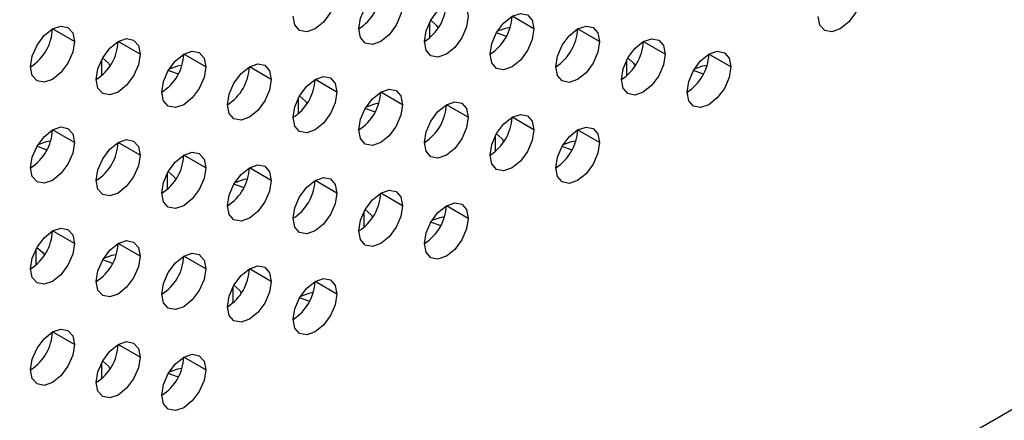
# Model space of a CAD drawing. Header units: millimetres. Extents: x 0 to 1118, y 0 to 864.
# Tile 154 of 256: x 965.68 to 969.66, y 653.75 to 655.37. Entities that reach past the tile are written whole.
import ezdxf

# ---------------------------------------------------------------- set-up
doc = ezdxf.new("R2010")
doc.units = ezdxf.units.MM

msp = doc.modelspace()

# ---------------------------------------------------------------- linework, layer by layer
at = {"color": 7, "linetype": 'Continuous', "lineweight": 25}
for p, q in [((985.8372, 663.1136), (930.4177, 631.1206)), ((967.7618, 655.3326), (967.6734, 655.3836)), ((965.9056, 655.2817), (965.8172, 655.3328)), ((968.027, 655.2815), (967.9386, 655.3326)), ((966.1708, 655.2307), (966.0824, 655.2817)), ((968.2921, 655.2305), (968.2037, 655.2815)), ((966.436, 655.1796), (966.3476, 655.2307)), ((968.5573, 655.1794), (968.4689, 655.2305)), ((966.7011, 655.1286), (966.6127, 655.1796)), ((966.9663, 655.0775), (966.8779, 655.1285)), ((967.2315, 655.0264), (967.1431, 655.0775)), ((967.4966, 654.9754), (967.4082, 655.0264)), ((967.7618, 654.9243), (967.6734, 654.9754)), ((965.9056, 654.8735), (965.8172, 654.9245)), ((968.027, 654.8733), (967.9386, 654.9243)), ((966.1708, 654.8224), (966.0824, 654.8734)), ((966.436, 654.7714), (966.3476, 654.8224)), ((966.7011, 654.7203), (966.6127, 654.7713)), ((966.9663, 654.6692), (966.8779, 654.7203)), ((967.2315, 654.6182), (967.1431, 654.6692)), ((967.4966, 654.5671), (967.4082, 654.6181)), ((965.9056, 654.4652), (965.8172, 654.5162)), ((966.1708, 654.4141), (966.0824, 654.4652)), ((966.436, 654.3631), (966.3476, 654.4141)), ((966.7011, 654.312), (966.6127, 654.3631)), ((966.9663, 654.261), (966.8779, 654.312)), ((965.9056, 654.0569), (965.8172, 654.108)), ((966.1708, 654.0059), (966.0824, 654.0569)), ((966.436, 653.9548), (966.3476, 654.0058))]:
    msp.add_line(p, q, dxfattribs=at)
at = {"color": 8, "linetype": 'Continuous', "lineweight": 25}
for p, q in [((967.3419, 655.2976), (967.3419, 655.3619)), ((966.0161, 655.1446), (966.0161, 655.2089)), ((968.1374, 655.1444), (968.1374, 655.2087)), ((966.8116, 654.9914), (966.8116, 655.0557)), ((967.6071, 654.8383), (967.6071, 654.9025)), ((966.2813, 654.6853), (966.2813, 654.7496)), ((967.0768, 654.5321), (967.0768, 654.5964)), ((965.751, 654.3791), (965.751, 654.4434)), ((966.5464, 654.226), (966.5464, 654.2902)), ((966.0161, 653.9198), (966.0161, 653.9841))]:
    msp.add_line(p, q, dxfattribs=at)
at = {"color": 7, "linetype": 'Continuous', "lineweight": 25, "flags": 128}
for points in [[(967.0547, 655.3327), (967.0614, 655.3756), (967.0806, 655.4198), (967.1092, 655.4585), (967.1431, 655.4858), (967.1769, 655.4975), (967.2056, 655.4919), (967.2247, 655.4699), (967.2315, 655.4347)], [(966.9663, 655.4858), (966.9596, 655.4428), (966.9404, 655.3987), (966.9117, 655.36), (966.8779, 655.3327), (966.8441, 655.3209), (966.8154, 655.3265), (966.7962, 655.3486), (966.7895, 655.3837)], [(969.0876, 655.4856), (969.0809, 655.4426), (969.0617, 655.3985), (969.033, 655.3598), (968.9992, 655.3325), (968.9654, 655.3207), (968.9367, 655.3263), (968.9176, 655.3484), (968.9108, 655.3835)], [(967.2315, 655.4347), (967.2247, 655.3918), (967.2056, 655.3476), (967.1769, 655.3089), (967.1431, 655.2816), (967.1092, 655.2699), (967.0806, 655.2754), (967.0614, 655.2975), (967.0547, 655.3327)], [(967.3198, 655.2816), (967.3266, 655.3246), (967.3457, 655.3687), (967.3744, 655.4074), (967.4082, 655.4347), (967.4421, 655.4465), (967.4707, 655.4409), (967.4899, 655.4188), (967.4966, 655.3837)], [(967.4966, 655.3837), (967.4899, 655.3407), (967.4707, 655.2965), (967.4421, 655.2579), (967.4082, 655.2306), (967.3744, 655.2188), (967.3457, 655.2244), (967.3266, 655.2464), (967.3198, 655.2816)], [(967.585, 655.2306), (967.5917, 655.2735), (967.6109, 655.3177), (967.6396, 655.3563), (967.6734, 655.3836), (967.7072, 655.3954), (967.7359, 655.3898), (967.7551, 655.3678), (967.7618, 655.3326)], [(965.7289, 655.1797), (965.7356, 655.2226), (965.7547, 655.2668), (965.7834, 655.3055), (965.8172, 655.3328), (965.8511, 655.3445), (965.8797, 655.339), (965.8989, 655.3169), (965.9056, 655.2817)], [(967.3455, 655.3683), (967.369, 655.347), (967.3752, 655.336)], [(967.7618, 655.3326), (967.7551, 655.2897), (967.7359, 655.2455), (967.7072, 655.2068), (967.6734, 655.1795), (967.6396, 655.1678), (967.6109, 655.1733), (967.5917, 655.1954), (967.585, 655.2306)], [(967.666, 655.3385), (967.6477, 655.335), (967.6142, 655.3232)], [(967.8502, 655.1795), (967.8569, 655.2224), (967.8761, 655.2666), (967.9047, 655.3053), (967.9386, 655.3326), (967.9724, 655.3443), (968.0011, 655.3388), (968.0202, 655.3167), (968.027, 655.2815)], [(965.994, 655.1286), (966.0007, 655.1716), (966.0199, 655.2158), (966.0486, 655.2544), (966.0824, 655.2817), (966.1162, 655.2935), (966.1449, 655.2879), (966.1641, 655.2659), (966.1708, 655.2307)], [(967.6511, 655.303), (967.6477, 655.3038), (967.6107, 655.3174)], [(968.1153, 655.1284), (968.1221, 655.1714), (968.1412, 655.2156), (968.1699, 655.2542), (968.2037, 655.2815), (968.2376, 655.2933), (968.2662, 655.2877), (968.2854, 655.2657), (968.2921, 655.2305)], [(965.9056, 655.2817), (965.8989, 655.2388), (965.8797, 655.1946), (965.8511, 655.1559), (965.8172, 655.1286), (965.7834, 655.1169), (965.7547, 655.1225), (965.7356, 655.1445), (965.7289, 655.1797)], [(968.027, 655.2815), (968.0202, 655.2386), (968.0011, 655.1944), (967.9724, 655.1557), (967.9386, 655.1285), (967.9047, 655.1167), (967.8761, 655.1223), (967.8569, 655.1443), (967.8502, 655.1795)], [(966.1708, 655.2307), (966.1641, 655.1877), (966.1449, 655.1436), (966.1162, 655.1049), (966.0824, 655.0776), (966.0486, 655.0658), (966.0199, 655.0714), (966.0007, 655.0935), (965.994, 655.1286)], [(966.0196, 655.2153), (966.0432, 655.194), (966.0493, 655.183)], [(966.2592, 655.0776), (966.2659, 655.1205), (966.2851, 655.1647), (966.3137, 655.2034), (966.3476, 655.2307), (966.3814, 655.2424), (966.4101, 655.2369), (966.4292, 655.2148), (966.436, 655.1796)], [(968.2921, 655.2305), (968.2854, 655.1875), (968.2662, 655.1434), (968.2376, 655.1047), (968.2037, 655.0774), (968.1699, 655.0656), (968.1412, 655.0712), (968.1221, 655.0933), (968.1153, 655.1284)], [(968.141, 655.2152), (968.1645, 655.194), (968.1707, 655.1829)], [(968.3805, 655.0774), (968.3872, 655.1203), (968.4064, 655.1645), (968.4351, 655.2032), (968.4689, 655.2305), (968.5027, 655.2422), (968.5314, 655.2367), (968.5506, 655.2146), (968.5573, 655.1794)], [(966.436, 655.1796), (966.4292, 655.1367), (966.4101, 655.0925), (966.3814, 655.0538), (966.3476, 655.0265), (966.3137, 655.0148), (966.2851, 655.0203), (966.2659, 655.0424), (966.2592, 655.0776)], [(966.3401, 655.1854), (966.3218, 655.182), (966.2883, 655.1701)], [(966.5243, 655.0265), (966.5311, 655.0695), (966.5502, 655.1136), (966.5789, 655.1523), (966.6127, 655.1796), (966.6466, 655.1914), (966.6752, 655.1858), (966.6944, 655.1637), (966.7011, 655.1286)], [(968.5573, 655.1794), (968.5506, 655.1365), (968.5314, 655.0923), (968.5027, 655.0536), (968.4689, 655.0263), (968.4351, 655.0146), (968.4064, 655.0201), (968.3872, 655.0422), (968.3805, 655.0774)], [(968.4615, 655.1854), (968.4432, 655.182), (968.4098, 655.1702)], [(966.3252, 655.1499), (966.3218, 655.1507), (966.2849, 655.1643)], [(966.7895, 654.9755), (966.7962, 655.0184), (966.8154, 655.0626), (966.8441, 655.1013), (966.8779, 655.1286), (966.9117, 655.1403), (966.9404, 655.1347), (966.9596, 655.1127), (966.9663, 655.0775)], [(968.4466, 655.1499), (968.4432, 655.1507), (968.4063, 655.1643)], [(966.7011, 655.1286), (966.6944, 655.0856), (966.6752, 655.0414), (966.6466, 655.0028), (966.6127, 654.9755), (966.5789, 654.9637), (966.5502, 654.9693), (966.5311, 654.9913), (966.5243, 655.0265)], [(966.9663, 655.0775), (966.9596, 655.0346), (966.9404, 654.9904), (966.9117, 654.9517), (966.8779, 654.9244), (966.8441, 654.9127), (966.8154, 654.9182), (966.7962, 654.9403), (966.7895, 654.9755)], [(966.8152, 655.0622), (966.8387, 655.0409), (966.8449, 655.0299)], [(967.0547, 654.9244), (967.0614, 654.9673), (967.0806, 655.0115), (967.1092, 655.0502), (967.1431, 655.0775), (967.1769, 655.0892), (967.2056, 655.0837), (967.2247, 655.0616), (967.2315, 655.0264)], [(967.2315, 655.0264), (967.2247, 654.9835), (967.2056, 654.9393), (967.1769, 654.9007), (967.1431, 654.8734), (967.1092, 654.8616), (967.0806, 654.8672), (967.0614, 654.8892), (967.0547, 654.9244)], [(967.1208, 654.9968), (967.1173, 654.9976), (967.0804, 655.0112)], [(967.1357, 655.0323), (967.1173, 655.0289), (967.0839, 655.017)], [(967.3198, 654.8733), (967.3266, 654.9163), (967.3457, 654.9605), (967.3744, 654.9991), (967.4082, 655.0264), (967.4421, 655.0382), (967.4707, 655.0326), (967.4899, 655.0106), (967.4966, 654.9754)], [(967.4966, 654.9754), (967.4899, 654.9324), (967.4707, 654.8883), (967.4421, 654.8496), (967.4082, 654.8223), (967.3744, 654.8105), (967.3457, 654.8161), (967.3266, 654.8382), (967.3198, 654.8733)], [(967.585, 654.8223), (967.5917, 654.8652), (967.6109, 654.9094), (967.6396, 654.9481), (967.6734, 654.9754), (967.7072, 654.9871), (967.7359, 654.9816), (967.7551, 654.9595), (967.7618, 654.9243)], [(965.7289, 654.7714), (965.7356, 654.8144), (965.7547, 654.8585), (965.7834, 654.8972), (965.8172, 654.9245), (965.8511, 654.9363), (965.8797, 654.9307), (965.8989, 654.9086), (965.9056, 654.8735)], [(967.8502, 654.7712), (967.8569, 654.8142), (967.8761, 654.8583), (967.9047, 654.897), (967.9386, 654.9243), (967.9724, 654.9361), (968.0011, 654.9305), (968.0202, 654.9084), (968.027, 654.8733)], [(967.7618, 654.9243), (967.7551, 654.8814), (967.7359, 654.8372), (967.7072, 654.7985), (967.6734, 654.7712), (967.6396, 654.7595), (967.6109, 654.7651), (967.5917, 654.7871), (967.585, 654.8223)], [(967.6107, 654.9091), (967.6342, 654.8878), (967.6404, 654.8767)], [(965.9056, 654.8735), (965.8989, 654.8305), (965.8797, 654.7864), (965.8511, 654.7477), (965.8172, 654.7204), (965.7834, 654.7086), (965.7547, 654.7142), (965.7356, 654.7362), (965.7289, 654.7714)], [(965.7949, 654.8438), (965.7915, 654.8445), (965.7545, 654.8582)], [(965.8098, 654.8793), (965.7915, 654.8758), (965.7579, 654.8639)], [(965.994, 654.7204), (966.0007, 654.7633), (966.0199, 654.8075), (966.0486, 654.8462), (966.0824, 654.8735), (966.1162, 654.8852), (966.1449, 654.8796), (966.1641, 654.8576), (966.1708, 654.8224)], [(968.027, 654.8733), (968.0202, 654.8303), (968.0011, 654.7862), (967.9724, 654.7475), (967.9386, 654.7202), (967.9047, 654.7084), (967.8761, 654.714), (967.8569, 654.736), (967.8502, 654.7712)], [(967.9163, 654.8437), (967.9128, 654.8445), (967.876, 654.8581)], [(967.9312, 654.8793), (967.9128, 654.8758), (967.8794, 654.864)], [(966.1708, 654.8224), (966.1641, 654.7795), (966.1449, 654.7353), (966.1162, 654.6966), (966.0824, 654.6693), (966.0486, 654.6576), (966.0199, 654.6631), (966.0007, 654.6852), (965.994, 654.7204)], [(966.2592, 654.6693), (966.2659, 654.7122), (966.2851, 654.7564), (966.3137, 654.7951), (966.3476, 654.8224), (966.3814, 654.8342), (966.4101, 654.8286), (966.4292, 654.8065), (966.436, 654.7714)], [(966.5243, 654.6182), (966.5311, 654.6612), (966.5502, 654.7054), (966.5789, 654.744), (966.6127, 654.7713), (966.6466, 654.7831), (966.6752, 654.7775), (966.6944, 654.7555), (966.7011, 654.7203)], [(966.436, 654.7714), (966.4292, 654.7284), (966.4101, 654.6842), (966.3814, 654.6456), (966.3476, 654.6183), (966.3137, 654.6065), (966.2851, 654.6121), (966.2659, 654.6341), (966.2592, 654.6693)], [(966.2848, 654.756), (966.3084, 654.7347), (966.3145, 654.7237)], [(966.7011, 654.7203), (966.6944, 654.6774), (966.6752, 654.6332), (966.6466, 654.5945), (966.6127, 654.5672), (966.5789, 654.5554), (966.5502, 654.561), (966.5311, 654.5831), (966.5243, 654.6182)], [(966.5904, 654.6907), (966.587, 654.6915), (966.5501, 654.7051)], [(966.6053, 654.7262), (966.587, 654.7227), (966.5535, 654.7109)], [(966.7895, 654.5672), (966.7962, 654.6101), (966.8154, 654.6543), (966.8441, 654.693), (966.8779, 654.7203), (966.9117, 654.732), (966.9404, 654.7265), (966.9596, 654.7044), (966.9663, 654.6692)], [(966.9663, 654.6692), (966.9596, 654.6263), (966.9404, 654.5821), (966.9117, 654.5434), (966.8779, 654.5161), (966.8441, 654.5044), (966.8154, 654.51), (966.7962, 654.532), (966.7895, 654.5672)], [(967.0547, 654.5161), (967.0614, 654.5591), (967.0806, 654.6032), (967.1092, 654.6419), (967.1431, 654.6692), (967.1769, 654.681), (967.2056, 654.6754), (967.2247, 654.6534), (967.2315, 654.6182)], [(967.2315, 654.6182), (967.2247, 654.5752), (967.2056, 654.5311), (967.1769, 654.4924), (967.1431, 654.4651), (967.1092, 654.4533), (967.0806, 654.4589), (967.0614, 654.481), (967.0547, 654.5161)], [(967.3198, 654.4651), (967.3266, 654.508), (967.3457, 654.5522), (967.3744, 654.5909), (967.4082, 654.6182), (967.4421, 654.6299), (967.4707, 654.6243), (967.4899, 654.6023), (967.4966, 654.5671)], [(967.0804, 654.6029), (967.1039, 654.5816), (967.1101, 654.5706)], [(967.4966, 654.5671), (967.4899, 654.5242), (967.4707, 654.48), (967.4421, 654.4413), (967.4082, 654.414), (967.3744, 654.4023), (967.3457, 654.4078), (967.3266, 654.4299), (967.3198, 654.4651)], [(967.386, 654.5376), (967.3825, 654.5384), (967.3456, 654.552)], [(967.4009, 654.5731), (967.3825, 654.5697), (967.3491, 654.5578)], [(965.7289, 654.3632), (965.7356, 654.4061), (965.7547, 654.4503), (965.7834, 654.4889), (965.8172, 654.5162), (965.8511, 654.528), (965.8797, 654.5224), (965.8989, 654.5004), (965.9056, 654.4652)], [(965.9056, 654.4652), (965.8989, 654.4223), (965.8797, 654.3781), (965.8511, 654.3394), (965.8172, 654.3121), (965.7834, 654.3004), (965.7547, 654.3059), (965.7356, 654.328), (965.7289, 654.3632)], [(965.994, 654.3121), (966.0007, 654.355), (966.0199, 654.3992), (966.0486, 654.4379), (966.0824, 654.4652), (966.1162, 654.4769), (966.1449, 654.4714), (966.1641, 654.4493), (966.1708, 654.4141)], [(965.7545, 654.4498), (965.778, 654.4286), (965.7842, 654.4176)], [(966.1708, 654.4141), (966.1641, 654.3712), (966.1449, 654.327), (966.1162, 654.2883), (966.0824, 654.2611), (966.0486, 654.2493), (966.0199, 654.2549), (966.0007, 654.2769), (965.994, 654.3121)], [(966.075, 654.42), (966.0567, 654.4166), (966.0232, 654.4047)], [(966.2592, 654.261), (966.2659, 654.304), (966.2851, 654.3482), (966.3137, 654.3868), (966.3476, 654.4141), (966.3814, 654.4259), (966.4101, 654.4203), (966.4292, 654.3983), (966.436, 654.3631)], [(966.0601, 654.3845), (966.0567, 654.3853), (966.0198, 654.3989)], [(966.5243, 654.21), (966.5311, 654.2529), (966.5502, 654.2971), (966.5789, 654.3358), (966.6127, 654.3631), (966.6466, 654.3748), (966.6752, 654.3693), (966.6944, 654.3472), (966.7011, 654.312)], [(966.436, 654.3631), (966.4292, 654.3201), (966.4101, 654.276), (966.3814, 654.2373), (966.3476, 654.21), (966.3137, 654.1982), (966.2851, 654.2038), (966.2659, 654.2259), (966.2592, 654.261)], [(966.7011, 654.312), (966.6944, 654.2691), (966.6752, 654.2249), (966.6466, 654.1862), (966.6127, 654.1589), (966.5789, 654.1472), (966.5502, 654.1527), (966.5311, 654.1748), (966.5243, 654.21)], [(966.55, 654.2967), (966.5735, 654.2755), (966.5797, 654.2644)], [(966.7895, 654.1589), (966.7962, 654.2019), (966.8154, 654.246), (966.8441, 654.2847), (966.8779, 654.312), (966.9117, 654.3238), (966.9404, 654.3182), (966.9596, 654.2961), (966.9663, 654.261)], [(966.9663, 654.261), (966.9596, 654.218), (966.9404, 654.1738), (966.9117, 654.1352), (966.8779, 654.1079), (966.8441, 654.0961), (966.8154, 654.1017), (966.7962, 654.1237), (966.7895, 654.1589)], [(966.8705, 654.267), (966.8522, 654.2635), (966.8188, 654.2517)], [(966.8557, 654.2314), (966.8522, 654.2322), (966.8153, 654.2458)], [(965.7289, 653.9549), (965.7356, 653.9978), (965.7547, 654.042), (965.7834, 654.0807), (965.8172, 654.108), (965.8511, 654.1197), (965.8797, 654.1142), (965.8989, 654.0921), (965.9056, 654.0569)], [(965.9056, 654.0569), (965.8989, 654.014), (965.8797, 653.9698), (965.8511, 653.9311), (965.8172, 653.9038), (965.7834, 653.8921), (965.7547, 653.8977), (965.7356, 653.9197), (965.7289, 653.9549)], [(965.994, 653.9038), (966.0007, 653.9468), (966.0199, 653.9909), (966.0486, 654.0296), (966.0824, 654.0569), (966.1162, 654.0687), (966.1449, 654.0631), (966.1641, 654.041), (966.1708, 654.0059)], [(966.2592, 653.8528), (966.2659, 653.8957), (966.2851, 653.9399), (966.3137, 653.9786), (966.3476, 654.0059), (966.3814, 654.0176), (966.4101, 654.012), (966.4292, 653.99), (966.436, 653.9548)], [(966.1708, 654.0059), (966.1641, 653.9629), (966.1449, 653.9188), (966.1162, 653.8801), (966.0824, 653.8528), (966.0486, 653.841), (966.0199, 653.8466), (966.0007, 653.8686), (965.994, 653.9038)], [(966.0197, 653.9906), (966.0432, 653.9693), (966.0494, 653.9583)], [(966.436, 653.9548), (966.4292, 653.9119), (966.4101, 653.8677), (966.3814, 653.829), (966.3476, 653.8017), (966.3137, 653.79), (966.2851, 653.7955), (966.2659, 653.8176), (966.2592, 653.8528)], [(966.3253, 653.9253), (966.3218, 653.9261), (966.285, 653.9397)], [(966.3402, 653.9608), (966.3218, 653.9574), (966.2885, 653.9455)]]:
    msp.add_lwpolyline(points, dxfattribs=at)
at = {"color": 7, "linetype": 'Continuous', "lineweight": 25}
for centre in [(966.9512, 655.4945), (967.2163, 655.4434), (967.4815, 655.3924), (965.6253, 655.3415), (967.7467, 655.3413), (965.8905, 655.2904), (968.0118, 655.2902), (966.1557, 655.2394), (968.277, 655.2392), (966.4208, 655.1883), (966.686, 655.1373), (966.9512, 655.0862), (967.2163, 655.0351), (967.4815, 654.9841), (965.6253, 654.9332), (967.7467, 654.933), (965.8905, 654.8822), (966.1557, 654.8311), (966.4208, 654.7801), (966.686, 654.729), (966.9512, 654.6779), (967.2163, 654.6269), (965.6253, 654.525), (965.8905, 654.4739), (966.1557, 654.4228), (966.4208, 654.3718), (966.686, 654.3207), (965.6253, 654.1167), (965.8905, 654.0656), (966.1557, 654.0146)]:
    msp.add_arc(centre, 0.1921, 302.6055, 357.3945, dxfattribs=at)

doc.saveas('drawing.dxf')
